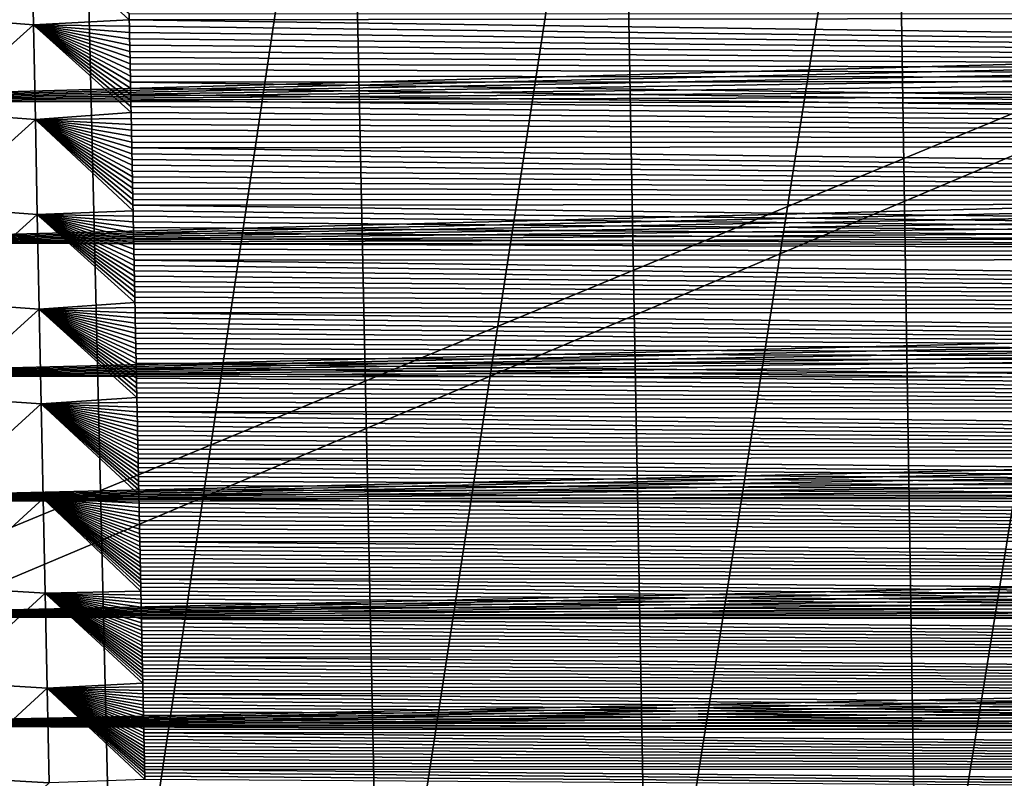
# Model space of a CAD drawing. Header units: metres. Extents: x -26 to 26, y -167 to 32.
# Tile 38 of 237: x -12.29 to -6.95, y -104.68 to -100.56. Entities that reach past the tile are written whole.
import ezdxf

# ---------------------------------------------------------------- set-up
doc = ezdxf.new("R2010")
doc.units = ezdxf.units.M
doc.layers.add('solid_12_411_043_XXX', color=7, linetype='CONTINUOUS')

msp = doc.modelspace()

# ---------------------------------------------------------------- linework, layer by layer
at = {"layer": 'solid_12_411_043_XXX'}
for points in [[(-19.282173, -90.244827, 137.548279), (-18.85165, -106.007713, 137.548279), (19.282028, -90.24482, 137.548279)], [(-18.85165, -106.007713, 137.548279), (-18.842392, -106.336342, 137.548279), (19.282028, -90.24482, 137.548279)], [(-18.842392, -106.336342, 137.548279), (18.842426, -106.339973, 137.548279), (19.282028, -90.24482, 137.548279)], [(-13.431626, -97.899902, 118.913765), (-11.97872, -97.901871, 118.480949), (-13.204486, -106.365982, 119.080872)], [(-11.97872, -97.901871, 118.480949), (-11.775687, -106.368629, 118.662666), (-13.204486, -106.365982, 119.080872)], [(-11.97872, -97.901871, 118.480949), (-10.513447, -97.903572, 118.093018), (-11.775687, -106.368629, 118.662666)], [(-10.513447, -97.903572, 118.093018), (-10.333508, -106.370903, 118.29438), (-11.775687, -106.368629, 118.662666)], [(-10.513447, -97.903572, 118.093018), (-9.034357, -97.905075, 117.755928), (-10.333508, -106.370903, 118.29438)], [(-9.034357, -97.905075, 117.755928), (-8.877608, -106.372925, 117.976463), (-10.333508, -106.370903, 118.29438)], [(-9.034357, -97.905075, 117.755928), (-7.545394, -97.906395, 117.468033), (-8.877608, -106.372925, 117.976463)], [(-7.545394, -97.906395, 117.468033), (-7.413215, -106.374695, 117.704437), (-8.877608, -106.372925, 117.976463)], [(-7.545394, -97.906395, 117.468033), (-6.047348, -97.907494, 117.229652), (-7.413215, -106.374695, 117.704437)], [(-6.047348, -97.907494, 117.229652), (-5.940576, -106.376175, 117.478798), (-7.413215, -106.374695, 117.704437)], [(-12.75527, -100.547104, 171.897003), (-12.227161, -100.074074, 171.757736), (-12.216959, -100.588348, 171.762375)], [(-12.227161, -100.074074, 171.757736), (-11.697713, -100.526451, 171.719589), (-11.697036, -100.561066, 171.719894)], [(-12.216959, -100.588348, 171.762375), (-12.227161, -100.074074, 171.757736), (-11.697036, -100.561066, 171.719894)], [(14.238306, -100.22229, 177.861969), (-14.239223, -100.17791, 177.861969), (-14.221612, -101.001869, 177.86203)], [(14.238306, -100.22229, 177.861969), (-14.221612, -101.001869, 177.86203), (14.235759, -100.341682, 177.861984)], [(14.235759, -100.341682, 177.861984), (-14.221612, -101.001869, 177.86203), (14.233234, -100.459946, 177.861984)], [(14.233234, -100.459946, 177.861984), (-14.221612, -101.001869, 177.86203), (14.230731, -100.57711, 177.862)], [(-12.74477, -101.062805, 171.901596), (-12.75527, -100.547104, 171.897003), (-12.216959, -100.588348, 171.762375)], [(11.697701, -100.528488, 171.719604), (-11.697036, -100.561066, 171.719894), (-11.697713, -100.526451, 171.719589)], [(11.697701, -100.528488, 171.719604), (11.690683, -100.885864, 171.722839), (-11.697036, -100.561066, 171.719894)], [(14.230731, -100.57711, 177.862), (-14.221612, -101.001869, 177.86203), (14.228249, -100.693207, 177.862015)], [(-12.74477, -101.062805, 171.901596), (-12.216959, -100.588348, 171.762375), (-12.206659, -101.102646, 171.766998)], [(-12.216959, -100.588348, 171.762375), (-11.697036, -100.561066, 171.719894), (-11.696361, -100.595528, 171.720215)], [(-12.216959, -100.588348, 171.762375), (-11.696361, -100.595528, 171.720215), (-11.695688, -100.629852, 171.72052)], [(-12.216959, -100.588348, 171.762375), (-11.695688, -100.629852, 171.72052), (-11.695018, -100.664024, 171.720825)], [(-12.216959, -100.588348, 171.762375), (-11.695018, -100.664024, 171.720825), (-11.69435, -100.698059, 171.721146)], [(-12.216959, -100.588348, 171.762375), (-11.69435, -100.698059, 171.721146), (-11.693684, -100.731949, 171.721451)], [(-12.216959, -100.588348, 171.762375), (-11.693684, -100.731949, 171.721451), (-11.693021, -100.765701, 171.721756)], [(-12.216959, -100.588348, 171.762375), (-11.693021, -100.765701, 171.721756), (-11.692359, -100.799324, 171.722061)], [(-12.216959, -100.588348, 171.762375), (-11.692359, -100.799324, 171.722061), (-11.6917, -100.832802, 171.722351)], [(-12.216959, -100.588348, 171.762375), (-11.6917, -100.832802, 171.722351), (-11.691043, -100.86615, 171.722656)], [(-12.216959, -100.588348, 171.762375), (-11.691043, -100.86615, 171.722656), (-11.690388, -100.899368, 171.722961)], [(-12.216959, -100.588348, 171.762375), (-11.690388, -100.899368, 171.722961), (-11.689735, -100.932457, 171.723251)], [(-12.216959, -100.588348, 171.762375), (-11.689735, -100.932457, 171.723251), (-11.689085, -100.965408, 171.723557)], [(-12.216959, -100.588348, 171.762375), (-11.689085, -100.965408, 171.723557), (-11.688437, -100.998238, 171.723846)], [(-12.216959, -100.588348, 171.762375), (-11.688437, -100.998238, 171.723846), (-11.68779, -101.030945, 171.724152)], [(-12.216959, -100.588348, 171.762375), (-11.68779, -101.030945, 171.724152), (-11.687146, -101.063522, 171.724442)], [(-12.206659, -101.102646, 171.766998), (-12.216959, -100.588348, 171.762375), (-11.687146, -101.063522, 171.724442)], [(11.690683, -100.885864, 171.722839), (-11.696361, -100.595528, 171.720215), (-11.697036, -100.561066, 171.719894)], [(11.690683, -100.885864, 171.722839), (-11.695688, -100.629852, 171.72052), (-11.696361, -100.595528, 171.720215)], [(11.690683, -100.885864, 171.722839), (-11.695018, -100.664024, 171.720825), (-11.695688, -100.629852, 171.72052)], [(14.228249, -100.693207, 177.862015), (-14.221612, -101.001869, 177.86203), (14.225787, -100.808266, 177.862015)], [(11.690683, -100.885864, 171.722839), (-11.69435, -100.698059, 171.721146), (-11.695018, -100.664024, 171.720825)], [(11.690683, -100.885864, 171.722839), (-11.693684, -100.731949, 171.721451), (-11.69435, -100.698059, 171.721146)], [(11.690683, -100.885864, 171.722839), (-11.693021, -100.765701, 171.721756), (-11.693684, -100.731949, 171.721451)], [(14.225787, -100.808266, 177.862015), (-14.221612, -101.001869, 177.86203), (14.223346, -100.922318, 177.86203)], [(11.690683, -100.885864, 171.722839), (-11.692359, -100.799324, 171.722061), (-11.693021, -100.765701, 171.721756)], [(11.690683, -100.885864, 171.722839), (-11.6917, -100.832802, 171.722351), (-11.692359, -100.799324, 171.722061)], [(11.690683, -100.885864, 171.722839), (-11.691043, -100.86615, 171.722656), (-11.6917, -100.832802, 171.722351)], [(11.690683, -100.885864, 171.722839), (-11.690388, -100.899368, 171.722961), (-11.691043, -100.86615, 171.722656)], [(14.223346, -100.922318, 177.86203), (-14.221612, -101.001869, 177.86203), (14.220923, -101.035355, 177.86203)], [(11.690683, -100.885864, 171.722839), (11.683953, -101.226021, 171.725906), (-11.690388, -100.899368, 171.722961)], [(11.683953, -101.226021, 171.725906), (-11.689735, -100.932457, 171.723251), (-11.690388, -100.899368, 171.722961)], [(11.683953, -101.226021, 171.725906), (-11.689085, -100.965408, 171.723557), (-11.689735, -100.932457, 171.723251)], [(11.683953, -101.226021, 171.725906), (-11.688437, -100.998238, 171.723846), (-11.689085, -100.965408, 171.723557)], [(14.220923, -101.035355, 177.86203), (-14.221612, -101.001869, 177.86203), (-14.205042, -101.773148, 177.862106)], [(11.683953, -101.226021, 171.725906), (-11.68779, -101.030945, 171.724152), (-11.688437, -100.998238, 171.723846)], [(14.220923, -101.035355, 177.86203), (-14.205042, -101.773148, 177.862106), (14.218524, -101.147293, 177.862045)], [(-12.734188, -101.578545, 171.906189), (-12.74477, -101.062805, 171.901596), (-12.206659, -101.102646, 171.766998)], [(-12.206659, -101.102646, 171.766998), (-11.687146, -101.063522, 171.724442), (-11.686503, -101.09597, 171.724731)], [(11.683953, -101.226021, 171.725906), (-11.687146, -101.063522, 171.724442), (-11.68779, -101.030945, 171.724152)], [(11.683953, -101.226021, 171.725906), (-11.686503, -101.09597, 171.724731), (-11.687146, -101.063522, 171.724442)], [(-12.734188, -101.578545, 171.906189), (-12.206659, -101.102646, 171.766998), (-12.19626, -101.616959, 171.771637)], [(-12.206659, -101.102646, 171.766998), (-11.686503, -101.09597, 171.724731), (-11.685863, -101.128281, 171.725021)], [(-12.206659, -101.102646, 171.766998), (-11.685863, -101.128281, 171.725021), (-11.685226, -101.160446, 171.725311)], [(-12.206659, -101.102646, 171.766998), (-11.685226, -101.160446, 171.725311), (-11.68459, -101.192474, 171.725601)], [(-12.206659, -101.102646, 171.766998), (-11.68459, -101.192474, 171.725601), (-11.683957, -101.224365, 171.725891)], [(-12.206659, -101.102646, 171.766998), (-11.683957, -101.224365, 171.725891), (-11.683327, -101.256126, 171.726181)], [(-12.206659, -101.102646, 171.766998), (-11.683327, -101.256126, 171.726181), (-11.682697, -101.28775, 171.726471)], [(-12.206659, -101.102646, 171.766998), (-11.682697, -101.28775, 171.726471), (-11.682071, -101.319244, 171.726746)], [(-12.206659, -101.102646, 171.766998), (-11.682071, -101.319244, 171.726746), (-11.681446, -101.350609, 171.727036)], [(-12.206659, -101.102646, 171.766998), (-11.681446, -101.350609, 171.727036), (-11.680824, -101.381844, 171.72731)], [(-12.206659, -101.102646, 171.766998), (-11.680824, -101.381844, 171.72731), (-11.680203, -101.412949, 171.7276)], [(-12.206659, -101.102646, 171.766998), (-11.680203, -101.412949, 171.7276), (-11.679585, -101.443932, 171.727875)], [(-12.206659, -101.102646, 171.766998), (-11.679585, -101.443932, 171.727875), (-11.678969, -101.474792, 171.728149)], [(-12.206659, -101.102646, 171.766998), (-11.678969, -101.474792, 171.728149), (-11.678355, -101.505524, 171.728439)], [(-12.206659, -101.102646, 171.766998), (-11.678355, -101.505524, 171.728439), (-11.677743, -101.53614, 171.728714)], [(-12.206659, -101.102646, 171.766998), (-11.677743, -101.53614, 171.728714), (-11.677133, -101.566635, 171.728989)], [(-12.206659, -101.102646, 171.766998), (-11.677133, -101.566635, 171.728989), (-11.676525, -101.597008, 171.729263)], [(-12.19626, -101.616959, 171.771637), (-12.206659, -101.102646, 171.766998), (-11.676525, -101.597008, 171.729263)], [(11.683953, -101.226021, 171.725906), (-11.685863, -101.128281, 171.725021), (-11.686503, -101.09597, 171.724731)], [(11.683953, -101.226021, 171.725906), (-11.685226, -101.160446, 171.725311), (-11.685863, -101.128281, 171.725021)], [(14.218524, -101.147293, 177.862045), (-14.205042, -101.773148, 177.862106), (14.216146, -101.258141, 177.862061)], [(11.683953, -101.226021, 171.725906), (-11.68459, -101.192474, 171.725601), (-11.685226, -101.160446, 171.725311)], [(11.683953, -101.226021, 171.725906), (-11.683957, -101.224365, 171.725891), (-11.68459, -101.192474, 171.725601)], [(11.683953, -101.226021, 171.725906), (-11.683327, -101.256126, 171.726181), (-11.683957, -101.224365, 171.725891)], [(11.683953, -101.226021, 171.725906), (11.677505, -101.549561, 171.728836), (-11.683327, -101.256126, 171.726181)], [(14.216146, -101.258141, 177.862061), (-14.205042, -101.773148, 177.862106), (14.213787, -101.367928, 177.862061)], [(11.677505, -101.549561, 171.728836), (-11.682697, -101.28775, 171.726471), (-11.683327, -101.256126, 171.726181)], [(11.677505, -101.549561, 171.728836), (-11.682071, -101.319244, 171.726746), (-11.682697, -101.28775, 171.726471)], [(11.677505, -101.549561, 171.728836), (-11.681446, -101.350609, 171.727036), (-11.682071, -101.319244, 171.726746)], [(14.213787, -101.367928, 177.862061), (-14.205042, -101.773148, 177.862106), (14.21145, -101.476692, 177.862076)], [(11.677505, -101.549561, 171.728836), (-11.680824, -101.381844, 171.72731), (-11.681446, -101.350609, 171.727036)], [(11.677505, -101.549561, 171.728836), (-11.680203, -101.412949, 171.7276), (-11.680824, -101.381844, 171.72731)], [(11.677505, -101.549561, 171.728836), (-11.679585, -101.443932, 171.727875), (-11.680203, -101.412949, 171.7276)], [(11.677505, -101.549561, 171.728836), (-11.678969, -101.474792, 171.728149), (-11.679585, -101.443932, 171.727875)], [(14.21145, -101.476692, 177.862076), (-14.205042, -101.773148, 177.862106), (14.209132, -101.58445, 177.862076)], [(11.677505, -101.549561, 171.728836), (-11.678355, -101.505524, 171.728439), (-11.678969, -101.474792, 171.728149)], [(11.677505, -101.549561, 171.728836), (-11.677743, -101.53614, 171.728714), (-11.678355, -101.505524, 171.728439)], [(11.677505, -101.549561, 171.728836), (-11.677133, -101.566635, 171.728989), (-11.677743, -101.53614, 171.728714)], [(11.677505, -101.549561, 171.728836), (11.671326, -101.85733, 171.731613), (-11.677133, -101.566635, 171.728989)], [(14.209132, -101.58445, 177.862076), (-14.205042, -101.773148, 177.862106), (14.206834, -101.691238, 177.862091)], [(-12.723522, -102.094315, 171.910797), (-12.734188, -101.578545, 171.906189), (-12.19626, -101.616959, 171.771637)], [(-12.723522, -102.094315, 171.910797), (-12.19626, -101.616959, 171.771637), (-12.185761, -102.131279, 171.776276)], [(-12.19626, -101.616959, 171.771637), (-11.676525, -101.597008, 171.729263), (-11.675919, -101.627274, 171.729538)], [(-12.19626, -101.616959, 171.771637), (-11.675919, -101.627274, 171.729538), (-11.675315, -101.657417, 171.729813)], [(-12.19626, -101.616959, 171.771637), (-11.675315, -101.657417, 171.729813), (-11.674713, -101.687439, 171.730072)], [(-12.19626, -101.616959, 171.771637), (-11.674713, -101.687439, 171.730072), (-11.674113, -101.717331, 171.730347)], [(-12.19626, -101.616959, 171.771637), (-11.674113, -101.717331, 171.730347), (-11.673515, -101.747093, 171.730621)], [(-12.19626, -101.616959, 171.771637), (-11.673515, -101.747093, 171.730621), (-11.67292, -101.776726, 171.730881)], [(-12.19626, -101.616959, 171.771637), (-11.67292, -101.776726, 171.730881), (-11.672326, -101.806236, 171.731155)], [(-12.19626, -101.616959, 171.771637), (-11.672326, -101.806236, 171.731155), (-11.671735, -101.835617, 171.731415)], [(-12.19626, -101.616959, 171.771637), (-11.671735, -101.835617, 171.731415), (-11.671145, -101.864883, 171.731674)], [(-12.19626, -101.616959, 171.771637), (-11.671145, -101.864883, 171.731674), (-11.670558, -101.89402, 171.731949)], [(-12.19626, -101.616959, 171.771637), (-11.670558, -101.89402, 171.731949), (-11.669973, -101.923035, 171.732208)], [(-12.19626, -101.616959, 171.771637), (-11.669973, -101.923035, 171.732208), (-11.66939, -101.951935, 171.732468)], [(-12.19626, -101.616959, 171.771637), (-11.66939, -101.951935, 171.732468), (-11.668809, -101.980713, 171.732727)], [(-12.19626, -101.616959, 171.771637), (-11.668809, -101.980713, 171.732727), (-11.668229, -102.009377, 171.732986)], [(-12.19626, -101.616959, 171.771637), (-11.668229, -102.009377, 171.732986), (-11.667652, -102.037918, 171.733246)], [(-12.19626, -101.616959, 171.771637), (-11.667652, -102.037918, 171.733246), (-11.667077, -102.066353, 171.733505)], [(-12.19626, -101.616959, 171.771637), (-11.667077, -102.066353, 171.733505), (-11.666504, -102.094673, 171.733765)], [(-12.185761, -102.131279, 171.776276), (-12.19626, -101.616959, 171.771637), (-11.666504, -102.094673, 171.733765)], [(11.671326, -101.85733, 171.731613), (-11.676525, -101.597008, 171.729263), (-11.677133, -101.566635, 171.728989)], [(11.671326, -101.85733, 171.731613), (-11.675919, -101.627274, 171.729538), (-11.676525, -101.597008, 171.729263)], [(11.671326, -101.85733, 171.731613), (-11.675315, -101.657417, 171.729813), (-11.675919, -101.627274, 171.729538)], [(11.671326, -101.85733, 171.731613), (-11.674713, -101.687439, 171.730072), (-11.675315, -101.657417, 171.729813)], [(14.206834, -101.691238, 177.862091), (-14.205042, -101.773148, 177.862106), (14.204555, -101.797081, 177.862106)], [(11.671326, -101.85733, 171.731613), (-11.674113, -101.717331, 171.730347), (-11.674713, -101.687439, 171.730072)], [(11.671326, -101.85733, 171.731613), (-11.673515, -101.747093, 171.730621), (-11.674113, -101.717331, 171.730347)], [(14.204555, -101.797081, 177.862106), (-14.205042, -101.773148, 177.862106), (-14.189452, -102.495209, 177.862167)], [(11.671326, -101.85733, 171.731613), (-11.67292, -101.776726, 171.730881), (-11.673515, -101.747093, 171.730621)], [(11.671326, -101.85733, 171.731613), (-11.672326, -101.806236, 171.731155), (-11.67292, -101.776726, 171.730881)], [(14.204555, -101.797081, 177.862106), (-14.189452, -102.495209, 177.862167), (14.202294, -101.902008, 177.862106)], [(11.671326, -101.85733, 171.731613), (-11.671735, -101.835617, 171.731415), (-11.672326, -101.806236, 171.731155)], [(11.671326, -101.85733, 171.731613), (-11.671145, -101.864883, 171.731674), (-11.671735, -101.835617, 171.731415)], [(11.671326, -101.85733, 171.731613), (11.66543, -102.149147, 171.734253), (-11.671145, -101.864883, 171.731674)], [(11.66543, -102.149147, 171.734253), (-11.670558, -101.89402, 171.731949), (-11.671145, -101.864883, 171.731674)], [(14.202294, -101.902008, 177.862106), (-14.189452, -102.495209, 177.862167), (14.200053, -102.005951, 177.862122)], [(11.66543, -102.149147, 171.734253), (-11.669973, -101.923035, 171.732208), (-11.670558, -101.89402, 171.731949)], [(11.66543, -102.149147, 171.734253), (-11.66939, -101.951935, 171.732468), (-11.669973, -101.923035, 171.732208)], [(11.66543, -102.149147, 171.734253), (-11.668809, -101.980713, 171.732727), (-11.66939, -101.951935, 171.732468)], [(11.66543, -102.149147, 171.734253), (-11.668229, -102.009377, 171.732986), (-11.668809, -101.980713, 171.732727)], [(14.200053, -102.005951, 177.862122), (-14.189452, -102.495209, 177.862167), (14.197832, -102.108871, 177.862122)], [(11.66543, -102.149147, 171.734253), (-11.667652, -102.037918, 171.733246), (-11.668229, -102.009377, 171.732986)], [(11.66543, -102.149147, 171.734253), (-11.667077, -102.066353, 171.733505), (-11.667652, -102.037918, 171.733246)], [(-12.71277, -102.610085, 171.915421), (-12.723522, -102.094315, 171.910797), (-12.185761, -102.131279, 171.776276)], [(-12.185761, -102.131279, 171.776276), (-11.666504, -102.094673, 171.733765), (-11.665933, -102.122879, 171.734009)], [(11.66543, -102.149147, 171.734253), (-11.666504, -102.094673, 171.733765), (-11.667077, -102.066353, 171.733505)], [(11.66543, -102.149147, 171.734253), (-11.665933, -102.122879, 171.734009), (-11.666504, -102.094673, 171.733765)], [(14.197832, -102.108871, 177.862122), (-14.189452, -102.495209, 177.862167), (14.19563, -102.210808, 177.862137)], [(-12.71277, -102.610085, 171.915421), (-12.185761, -102.131279, 171.776276), (-12.175159, -102.645599, 171.780899)], [(-12.185761, -102.131279, 171.776276), (-11.665933, -102.122879, 171.734009), (-11.665363, -102.150978, 171.734268)], [(-12.185761, -102.131279, 171.776276), (-11.665363, -102.150978, 171.734268), (-11.664796, -102.17897, 171.734512)], [(-12.185761, -102.131279, 171.776276), (-11.664796, -102.17897, 171.734512), (-11.66423, -102.206848, 171.734772)], [(-12.185761, -102.131279, 171.776276), (-11.66423, -102.206848, 171.734772), (-11.663667, -102.234619, 171.735016)], [(-12.185761, -102.131279, 171.776276), (-11.663667, -102.234619, 171.735016), (-11.663105, -102.262268, 171.735275)], [(-12.185761, -102.131279, 171.776276), (-11.663105, -102.262268, 171.735275), (-11.662545, -102.289795, 171.735519)], [(-12.185761, -102.131279, 171.776276), (-11.662545, -102.289795, 171.735519), (-11.661988, -102.3172, 171.735764)], [(-12.185761, -102.131279, 171.776276), (-11.661988, -102.3172, 171.735764), (-11.661432, -102.34449, 171.736008)], [(-12.185761, -102.131279, 171.776276), (-11.661432, -102.34449, 171.736008), (-11.660879, -102.371666, 171.736267)], [(-12.185761, -102.131279, 171.776276), (-11.660879, -102.371666, 171.736267), (-11.660328, -102.39872, 171.736511)], [(-12.185761, -102.131279, 171.776276), (-11.660328, -102.39872, 171.736511), (-11.659778, -102.425667, 171.73674)], [(-12.185761, -102.131279, 171.776276), (-11.659778, -102.425667, 171.73674), (-11.65923, -102.452499, 171.736984)], [(-12.185761, -102.131279, 171.776276), (-11.65923, -102.452499, 171.736984), (-11.658685, -102.479218, 171.737228)], [(-12.185761, -102.131279, 171.776276), (-11.658685, -102.479218, 171.737228), (-11.658141, -102.505829, 171.737473)], [(-12.185761, -102.131279, 171.776276), (-11.658141, -102.505829, 171.737473), (-11.657599, -102.532326, 171.737717)], [(-12.185761, -102.131279, 171.776276), (-11.657599, -102.532326, 171.737717), (-11.65706, -102.558723, 171.737946)], [(-12.185761, -102.131279, 171.776276), (-11.65706, -102.558723, 171.737946), (-11.656522, -102.585014, 171.73819)], [(-12.185761, -102.131279, 171.776276), (-11.656522, -102.585014, 171.73819), (-11.655985, -102.611198, 171.738419)], [(-12.175159, -102.645599, 171.780899), (-12.185761, -102.131279, 171.776276), (-11.655985, -102.611198, 171.738419)], [(11.66543, -102.149147, 171.734253), (-11.665363, -102.150978, 171.734268), (-11.665933, -102.122879, 171.734009)], [(11.66543, -102.149147, 171.734253), (11.659822, -102.424965, 171.73674), (-11.665363, -102.150978, 171.734268)], [(11.659822, -102.424965, 171.73674), (-11.664796, -102.17897, 171.734512), (-11.665363, -102.150978, 171.734268)], [(11.659822, -102.424965, 171.73674), (-11.66423, -102.206848, 171.734772), (-11.664796, -102.17897, 171.734512)], [(14.19563, -102.210808, 177.862137), (-14.189452, -102.495209, 177.862167), (14.193448, -102.311783, 177.862152)], [(11.659822, -102.424965, 171.73674), (-11.663667, -102.234619, 171.735016), (-11.66423, -102.206848, 171.734772)], [(11.659822, -102.424965, 171.73674), (-11.663105, -102.262268, 171.735275), (-11.663667, -102.234619, 171.735016)], [(14.193448, -102.311783, 177.862152), (-14.189452, -102.495209, 177.862167), (14.191285, -102.411812, 177.862152)], [(11.659822, -102.424965, 171.73674), (-11.662545, -102.289795, 171.735519), (-11.663105, -102.262268, 171.735275)], [(11.659822, -102.424965, 171.73674), (-11.661988, -102.3172, 171.735764), (-11.662545, -102.289795, 171.735519)], [(11.659822, -102.424965, 171.73674), (-11.661432, -102.34449, 171.736008), (-11.661988, -102.3172, 171.735764)], [(11.659822, -102.424965, 171.73674), (-11.660879, -102.371666, 171.736267), (-11.661432, -102.34449, 171.736008)], [(14.191285, -102.411812, 177.862152), (-14.189452, -102.495209, 177.862167), (14.18914, -102.510933, 177.862167)], [(11.659822, -102.424965, 171.73674), (-11.660328, -102.39872, 171.736511), (-11.660879, -102.371666, 171.736267)], [(11.659822, -102.424965, 171.73674), (-11.659778, -102.425667, 171.73674), (-11.660328, -102.39872, 171.736511)], [(11.659822, -102.424965, 171.73674), (11.654511, -102.684525, 171.73909), (-11.659778, -102.425667, 171.73674)], [(11.654511, -102.684525, 171.73909), (-11.65923, -102.452499, 171.736984), (-11.659778, -102.425667, 171.73674)], [(11.654511, -102.684525, 171.73909), (-11.658685, -102.479218, 171.737228), (-11.65923, -102.452499, 171.736984)], [(14.18914, -102.510933, 177.862167), (-14.189452, -102.495209, 177.862167), (-14.174783, -103.171364, 177.862213)], [(14.18914, -102.510933, 177.862167), (-14.174783, -103.171364, 177.862213), (14.187013, -102.609169, 177.862167)], [(11.654511, -102.684525, 171.73909), (-11.658141, -102.505829, 171.737473), (-11.658685, -102.479218, 171.737228)], [(11.654511, -102.684525, 171.73909), (-11.657599, -102.532326, 171.737717), (-11.658141, -102.505829, 171.737473)], [(11.654511, -102.684525, 171.73909), (-11.65706, -102.558723, 171.737946), (-11.657599, -102.532326, 171.737717)], [(11.654511, -102.684525, 171.73909), (-11.656522, -102.585014, 171.73819), (-11.65706, -102.558723, 171.737946)], [(14.187013, -102.609169, 177.862167), (-14.174783, -103.171364, 177.862213), (14.184903, -102.706535, 177.862183)], [(-12.701933, -103.125832, 171.920029), (-12.71277, -102.610085, 171.915421), (-12.175159, -102.645599, 171.780899)], [(-12.175159, -102.645599, 171.780899), (-11.655985, -102.611198, 171.738419), (-11.655451, -102.637276, 171.738663)], [(11.654511, -102.684525, 171.73909), (-11.655985, -102.611198, 171.738419), (-11.656522, -102.585014, 171.73819)], [(11.654511, -102.684525, 171.73909), (-11.655451, -102.637276, 171.738663), (-11.655985, -102.611198, 171.738419)], [(-12.701933, -103.125832, 171.920029), (-12.175159, -102.645599, 171.780899), (-12.164454, -103.159904, 171.785538)], [(-12.175159, -102.645599, 171.780899), (-11.655451, -102.637276, 171.738663), (-11.654919, -102.663254, 171.738892)], [(-12.175159, -102.645599, 171.780899), (-11.654919, -102.663254, 171.738892), (-11.654387, -102.689133, 171.73912)], [(-12.175159, -102.645599, 171.780899), (-11.654387, -102.689133, 171.73912), (-11.653859, -102.71492, 171.739365)], [(-12.175159, -102.645599, 171.780899), (-11.653859, -102.71492, 171.739365), (-11.653332, -102.740593, 171.739594)], [(-12.175159, -102.645599, 171.780899), (-11.653332, -102.740593, 171.739594), (-11.652806, -102.766159, 171.739822)], [(-12.175159, -102.645599, 171.780899), (-11.652806, -102.766159, 171.739822), (-11.652284, -102.791603, 171.740051)], [(-12.175159, -102.645599, 171.780899), (-11.652284, -102.791603, 171.740051), (-11.651762, -102.816948, 171.74028)], [(-12.175159, -102.645599, 171.780899), (-11.651762, -102.816948, 171.74028), (-11.651243, -102.842178, 171.740509)], [(-12.175159, -102.645599, 171.780899), (-11.651243, -102.842178, 171.740509), (-11.650725, -102.867302, 171.740738)], [(-12.175159, -102.645599, 171.780899), (-11.650725, -102.867302, 171.740738), (-11.650209, -102.892319, 171.740967)], [(-12.175159, -102.645599, 171.780899), (-11.650209, -102.892319, 171.740967), (-11.649696, -102.917229, 171.741196)], [(-12.175159, -102.645599, 171.780899), (-11.649696, -102.917229, 171.741196), (-11.649184, -102.942032, 171.741409)], [(-12.175159, -102.645599, 171.780899), (-11.649184, -102.942032, 171.741409), (-11.648674, -102.966736, 171.741638)], [(-12.175159, -102.645599, 171.780899), (-11.648674, -102.966736, 171.741638), (-11.648167, -102.991341, 171.741852)], [(-12.175159, -102.645599, 171.780899), (-11.648167, -102.991341, 171.741852), (-11.64766, -103.015846, 171.742081)], [(-12.175159, -102.645599, 171.780899), (-11.64766, -103.015846, 171.742081), (-11.647156, -103.040245, 171.742294)], [(-12.175159, -102.645599, 171.780899), (-11.647156, -103.040245, 171.742294), (-11.646652, -103.064552, 171.742523)], [(-12.175159, -102.645599, 171.780899), (-11.646652, -103.064552, 171.742523), (-11.646152, -103.08876, 171.742737)], [(-12.175159, -102.645599, 171.780899), (-11.646152, -103.08876, 171.742737), (-11.645652, -103.112877, 171.74295)], [(-12.175159, -102.645599, 171.780899), (-11.645652, -103.112877, 171.74295), (-11.645155, -103.136894, 171.743179)], [(-12.164454, -103.159904, 171.785538), (-12.175159, -102.645599, 171.780899), (-11.645155, -103.136894, 171.743179)], [(11.654511, -102.684525, 171.73909), (-11.654919, -102.663254, 171.738892), (-11.655451, -102.637276, 171.738663)], [(11.654511, -102.684525, 171.73909), (-11.654387, -102.689133, 171.73912), (-11.654919, -102.663254, 171.738892)], [(11.654511, -102.684525, 171.73909), (11.649488, -102.928734, 171.741287), (-11.654387, -102.689133, 171.73912)], [(14.184903, -102.706535, 177.862183), (-14.174783, -103.171364, 177.862213), (14.182811, -102.803055, 177.862183)], [(11.649488, -102.928734, 171.741287), (-11.653859, -102.71492, 171.739365), (-11.654387, -102.689133, 171.73912)], [(11.649488, -102.928734, 171.741287), (-11.653332, -102.740593, 171.739594), (-11.653859, -102.71492, 171.739365)], [(11.649488, -102.928734, 171.741287), (-11.652806, -102.766159, 171.739822), (-11.653332, -102.740593, 171.739594)], [(11.649488, -102.928734, 171.741287), (-11.652284, -102.791603, 171.740051), (-11.652806, -102.766159, 171.739822)], [(11.649488, -102.928734, 171.741287), (-11.651762, -102.816948, 171.74028), (-11.652284, -102.791603, 171.740051)], [(14.182811, -102.803055, 177.862183), (-14.174783, -103.171364, 177.862213), (14.180737, -102.898651, 177.862198)], [(11.649488, -102.928734, 171.741287), (-11.651243, -102.842178, 171.740509), (-11.651762, -102.816948, 171.74028)], [(11.649488, -102.928734, 171.741287), (-11.650725, -102.867302, 171.740738), (-11.651243, -102.842178, 171.740509)], [(14.180737, -102.898651, 177.862198), (-14.174783, -103.171364, 177.862213), (14.17868, -102.993332, 177.862198)], [(11.649488, -102.928734, 171.741287), (-11.650209, -102.892319, 171.740967), (-11.650725, -102.867302, 171.740738)], [(11.649488, -102.928734, 171.741287), (-11.649696, -102.917229, 171.741196), (-11.650209, -102.892319, 171.740967)], [(11.649488, -102.928734, 171.741287), (-11.649184, -102.942032, 171.741409), (-11.649696, -102.917229, 171.741196)], [(11.649488, -102.928734, 171.741287), (11.644721, -103.159225, 171.743378), (-11.649184, -102.942032, 171.741409)], [(11.644721, -103.159225, 171.743378), (-11.648674, -102.966736, 171.741638), (-11.649184, -102.942032, 171.741409)], [(14.17868, -102.993332, 177.862198), (-14.174783, -103.171364, 177.862213), (14.176643, -103.08712, 177.862213)], [(11.644721, -103.159225, 171.743378), (-11.648167, -102.991341, 171.741852), (-11.648674, -102.966736, 171.741638)], [(11.644721, -103.159225, 171.743378), (-11.64766, -103.015846, 171.742081), (-11.648167, -102.991341, 171.741852)], [(11.644721, -103.159225, 171.743378), (-11.647156, -103.040245, 171.742294), (-11.64766, -103.015846, 171.742081)], [(11.644721, -103.159225, 171.743378), (-11.646652, -103.064552, 171.742523), (-11.647156, -103.040245, 171.742294)], [(14.176643, -103.08712, 177.862213), (-14.174783, -103.171364, 177.862213), (14.174623, -103.180008, 177.862213)], [(11.644721, -103.159225, 171.743378), (-11.646152, -103.08876, 171.742737), (-11.646652, -103.064552, 171.742523)], [(11.644721, -103.159225, 171.743378), (-11.645652, -103.112877, 171.74295), (-11.646152, -103.08876, 171.742737)], [(11.644721, -103.159225, 171.743378), (-11.645155, -103.136894, 171.743179), (-11.645652, -103.112877, 171.74295)], [(-12.69101, -103.641518, 171.924667), (-12.701933, -103.125832, 171.920029), (-12.164454, -103.159904, 171.785538)], [(-12.69101, -103.641518, 171.924667), (-12.164454, -103.159904, 171.785538), (-12.153645, -103.674171, 171.790176)], [(-12.164454, -103.159904, 171.785538), (-11.645155, -103.136894, 171.743179), (-11.644659, -103.160828, 171.743393)], [(-12.164454, -103.159904, 171.785538), (-11.644659, -103.160828, 171.743393), (-11.644164, -103.184662, 171.743607)], [(-12.164454, -103.159904, 171.785538), (-11.644164, -103.184662, 171.743607), (-11.643672, -103.208405, 171.74382)], [(-12.164454, -103.159904, 171.785538), (-11.643672, -103.208405, 171.74382), (-11.643182, -103.23204, 171.744034)], [(-12.164454, -103.159904, 171.785538), (-11.643182, -103.23204, 171.744034), (-11.642693, -103.255577, 171.744247)], [(-12.164454, -103.159904, 171.785538), (-11.642693, -103.255577, 171.744247), (-11.642205, -103.279007, 171.744461)], [(-12.164454, -103.159904, 171.785538), (-11.642205, -103.279007, 171.744461), (-11.641721, -103.302338, 171.744675)], [(-12.164454, -103.159904, 171.785538), (-11.641721, -103.302338, 171.744675), (-11.641237, -103.325569, 171.744873)], [(-12.164454, -103.159904, 171.785538), (-11.641237, -103.325569, 171.744873), (-11.640756, -103.348701, 171.745087)], [(-12.164454, -103.159904, 171.785538), (-11.640756, -103.348701, 171.745087), (-11.640276, -103.371742, 171.7453)], [(-12.164454, -103.159904, 171.785538), (-11.640276, -103.371742, 171.7453), (-11.639798, -103.394684, 171.745499)], [(-12.164454, -103.159904, 171.785538), (-11.639798, -103.394684, 171.745499), (-11.639321, -103.417526, 171.745712)], [(-12.164454, -103.159904, 171.785538), (-11.639321, -103.417526, 171.745712), (-11.638846, -103.440277, 171.745911)], [(-12.164454, -103.159904, 171.785538), (-11.638846, -103.440277, 171.745911), (-11.638373, -103.462936, 171.746124)], [(-12.164454, -103.159904, 171.785538), (-11.638373, -103.462936, 171.746124), (-11.637902, -103.485504, 171.746323)], [(-12.164454, -103.159904, 171.785538), (-11.637902, -103.485504, 171.746323), (-11.637433, -103.507988, 171.746521)], [(-12.164454, -103.159904, 171.785538), (-11.637433, -103.507988, 171.746521), (-11.636965, -103.53038, 171.746735)], [(-12.164454, -103.159904, 171.785538), (-11.636965, -103.53038, 171.746735), (-11.636498, -103.552681, 171.746933)], [(-12.164454, -103.159904, 171.785538), (-11.636498, -103.552681, 171.746933), (-11.636034, -103.574898, 171.747131)], [(-12.164454, -103.159904, 171.785538), (-11.636034, -103.574898, 171.747131), (-11.635571, -103.597038, 171.74733)], [(-12.164454, -103.159904, 171.785538), (-11.635571, -103.597038, 171.74733), (-11.635109, -103.619087, 171.747528)], [(-12.164454, -103.159904, 171.785538), (-11.635109, -103.619087, 171.747528), (-11.634649, -103.641052, 171.747726)], [(-12.164454, -103.159904, 171.785538), (-11.634649, -103.641052, 171.747726), (-11.634192, -103.662926, 171.747925)], [(-12.153645, -103.674171, 171.790176), (-12.164454, -103.159904, 171.785538), (-11.634192, -103.662926, 171.747925)], [(11.644721, -103.159225, 171.743378), (-11.644659, -103.160828, 171.743393), (-11.645155, -103.136894, 171.743179)], [(11.644721, -103.159225, 171.743378), (11.640157, -103.378838, 171.745361), (-11.644659, -103.160828, 171.743393)], [(11.640157, -103.378838, 171.745361), (-11.644164, -103.184662, 171.743607), (-11.644659, -103.160828, 171.743393)], [(14.174623, -103.180008, 177.862213), (-14.174783, -103.171364, 177.862213), (-14.160991, -103.804092, 177.862274)], [(14.174623, -103.180008, 177.862213), (-14.160991, -103.804092, 177.862274), (14.172622, -103.272026, 177.862228)], [(11.640157, -103.378838, 171.745361), (-11.643672, -103.208405, 171.74382), (-11.644164, -103.184662, 171.743607)], [(11.640157, -103.378838, 171.745361), (-11.643182, -103.23204, 171.744034), (-11.643672, -103.208405, 171.74382)], [(14.172622, -103.272026, 177.862228), (-14.160991, -103.804092, 177.862274), (14.170637, -103.363167, 177.862228)], [(11.640157, -103.378838, 171.745361), (-11.642693, -103.255577, 171.744247), (-11.643182, -103.23204, 171.744034)], [(11.640157, -103.378838, 171.745361), (-11.642205, -103.279007, 171.744461), (-11.642693, -103.255577, 171.744247)], [(11.640157, -103.378838, 171.745361), (-11.641721, -103.302338, 171.744675), (-11.642205, -103.279007, 171.744461)], [(11.640157, -103.378838, 171.745361), (-11.641237, -103.325569, 171.744873), (-11.641721, -103.302338, 171.744675)], [(11.640157, -103.378838, 171.745361), (-11.640756, -103.348701, 171.745087), (-11.641237, -103.325569, 171.744873)], [(14.170637, -103.363167, 177.862228), (-14.160991, -103.804092, 177.862274), (14.168672, -103.453453, 177.862244)], [(11.640157, -103.378838, 171.745361), (-11.640276, -103.371742, 171.7453), (-11.640756, -103.348701, 171.745087)], [(11.640157, -103.378838, 171.745361), (-11.639798, -103.394684, 171.745499), (-11.640276, -103.371742, 171.7453)], [(11.640157, -103.378838, 171.745361), (11.635723, -103.591171, 171.747284), (-11.639798, -103.394684, 171.745499)], [(11.635723, -103.591171, 171.747284), (-11.639321, -103.417526, 171.745712), (-11.639798, -103.394684, 171.745499)], [(11.635723, -103.591171, 171.747284), (-11.638846, -103.440277, 171.745911), (-11.639321, -103.417526, 171.745712)], [(14.168672, -103.453453, 177.862244), (-14.160991, -103.804092, 177.862274), (14.166722, -103.542892, 177.862244)], [(11.635723, -103.591171, 171.747284), (-11.638373, -103.462936, 171.746124), (-11.638846, -103.440277, 171.745911)], [(11.635723, -103.591171, 171.747284), (-11.637902, -103.485504, 171.746323), (-11.638373, -103.462936, 171.746124)], [(11.635723, -103.591171, 171.747284), (-11.637433, -103.507988, 171.746521), (-11.637902, -103.485504, 171.746323)], [(11.635723, -103.591171, 171.747284), (-11.636965, -103.53038, 171.746735), (-11.637433, -103.507988, 171.746521)], [(11.635723, -103.591171, 171.747284), (-11.636498, -103.552681, 171.746933), (-11.636965, -103.53038, 171.746735)], [(14.166722, -103.542892, 177.862244), (-14.160991, -103.804092, 177.862274), (14.164791, -103.63147, 177.862259)], [(11.635723, -103.591171, 171.747284), (-11.636034, -103.574898, 171.747131), (-11.636498, -103.552681, 171.746933)], [(11.635723, -103.591171, 171.747284), (-11.635571, -103.597038, 171.74733), (-11.636034, -103.574898, 171.747131)], [(11.635723, -103.591171, 171.747284), (11.631377, -103.798355, 171.749146), (-11.635571, -103.597038, 171.74733)], [(14.164791, -103.63147, 177.862259), (-14.160991, -103.804092, 177.862274), (14.162877, -103.719162, 177.862259)], [(-12.680014, -104.157005, 171.929291), (-12.69101, -103.641518, 171.924667), (-12.153645, -103.674171, 171.790176)], [(11.631377, -103.798355, 171.749146), (-11.635109, -103.619087, 171.747528), (-11.635571, -103.597038, 171.74733)], [(11.631377, -103.798355, 171.749146), (-11.634649, -103.641052, 171.747726), (-11.635109, -103.619087, 171.747528)], [(11.631377, -103.798355, 171.749146), (-11.634192, -103.662926, 171.747925), (-11.634649, -103.641052, 171.747726)], [(-12.680014, -104.157005, 171.929291), (-12.153645, -103.674171, 171.790176), (-12.142742, -104.188339, 171.794815)], [(-12.153645, -103.674171, 171.790176), (-11.634192, -103.662926, 171.747925), (-11.633735, -103.6847, 171.748123)], [(-12.153645, -103.674171, 171.790176), (-11.633735, -103.6847, 171.748123), (-11.63328, -103.70639, 171.748322)], [(-12.153645, -103.674171, 171.790176), (-11.63328, -103.70639, 171.748322), (-11.632827, -103.727982, 171.74852)], [(-12.153645, -103.674171, 171.790176), (-11.632827, -103.727982, 171.74852), (-11.632376, -103.749481, 171.748703)], [(-12.153645, -103.674171, 171.790176), (-11.632376, -103.749481, 171.748703), (-11.631926, -103.770889, 171.748901)], [(-12.153645, -103.674171, 171.790176), (-11.631926, -103.770889, 171.748901), (-11.631478, -103.792206, 171.7491)], [(-12.153645, -103.674171, 171.790176), (-11.631478, -103.792206, 171.7491), (-11.631032, -103.813438, 171.749283)], [(-12.153645, -103.674171, 171.790176), (-11.631032, -103.813438, 171.749283), (-11.630587, -103.834587, 171.749481)], [(-12.153645, -103.674171, 171.790176), (-11.630587, -103.834587, 171.749481), (-11.630143, -103.855644, 171.749664)], [(-12.153645, -103.674171, 171.790176), (-11.630143, -103.855644, 171.749664), (-11.629702, -103.876625, 171.749863)], [(-12.153645, -103.674171, 171.790176), (-11.629702, -103.876625, 171.749863), (-11.629262, -103.897514, 171.750046)], [(-12.153645, -103.674171, 171.790176), (-11.629262, -103.897514, 171.750046), (-11.628823, -103.91832, 171.750229)], [(-12.153645, -103.674171, 171.790176), (-11.628823, -103.91832, 171.750229), (-11.628386, -103.939049, 171.750427)], [(-12.153645, -103.674171, 171.790176), (-11.628386, -103.939049, 171.750427), (-11.627952, -103.959702, 171.75061)], [(-12.153645, -103.674171, 171.790176), (-11.627952, -103.959702, 171.75061), (-11.627518, -103.98027, 171.750793)], [(-12.153645, -103.674171, 171.790176), (-11.627518, -103.98027, 171.750793), (-11.627085, -104.000755, 171.750977)], [(-12.153645, -103.674171, 171.790176), (-11.627085, -104.000755, 171.750977), (-11.626655, -104.021172, 171.75116)], [(-12.153645, -103.674171, 171.790176), (-11.626655, -104.021172, 171.75116), (-11.626225, -104.041512, 171.751343)], [(-12.153645, -103.674171, 171.790176), (-11.626225, -104.041512, 171.751343), (-11.625797, -104.06176, 171.751526)], [(-12.153645, -103.674171, 171.790176), (-11.625797, -104.06176, 171.751526), (-11.625371, -104.081932, 171.751709)], [(-12.153645, -103.674171, 171.790176), (-11.625371, -104.081932, 171.751709), (-11.624947, -104.10202, 171.751892)], [(-12.153645, -103.674171, 171.790176), (-11.624947, -104.10202, 171.751892), (-11.624523, -104.122017, 171.752075)], [(-12.153645, -103.674171, 171.790176), (-11.624523, -104.122017, 171.752075), (-11.624102, -104.141937, 171.752258)], [(-12.153645, -103.674171, 171.790176), (-11.624102, -104.141937, 171.752258), (-11.623682, -104.161774, 171.752426)], [(-12.142742, -104.188339, 171.794815), (-12.153645, -103.674171, 171.790176), (-11.623682, -104.161774, 171.752426)], [(11.631377, -103.798355, 171.749146), (-11.633735, -103.6847, 171.748123), (-11.634192, -103.662926, 171.747925)], [(11.631377, -103.798355, 171.749146), (-11.63328, -103.70639, 171.748322), (-11.633735, -103.6847, 171.748123)], [(14.162877, -103.719162, 177.862259), (-14.160991, -103.804092, 177.862274), (14.160981, -103.805984, 177.862274)], [(11.631377, -103.798355, 171.749146), (-11.632827, -103.727982, 171.74852), (-11.63328, -103.70639, 171.748322)], [(11.631377, -103.798355, 171.749146), (-11.632376, -103.749481, 171.748703), (-11.632827, -103.727982, 171.74852)], [(11.631377, -103.798355, 171.749146), (-11.631926, -103.770889, 171.748901), (-11.632376, -103.749481, 171.748703)], [(14.160981, -103.805984, 177.862274), (-14.160991, -103.804092, 177.862274), (-14.148114, -104.39402, 177.86232)], [(14.160981, -103.805984, 177.862274), (-14.148114, -104.39402, 177.86232), (14.159102, -103.891945, 177.862274)], [(11.631377, -103.798355, 171.749146), (-11.631478, -103.792206, 171.7491), (-11.631926, -103.770889, 171.748901)], [(11.631377, -103.798355, 171.749146), (-11.631032, -103.813438, 171.749283), (-11.631478, -103.792206, 171.7491)], [(11.631377, -103.798355, 171.749146), (11.627052, -104.0037, 171.751007), (-11.631032, -103.813438, 171.749283)], [(11.627052, -104.0037, 171.751007), (-11.630587, -103.834587, 171.749481), (-11.631032, -103.813438, 171.749283)], [(11.627052, -104.0037, 171.751007), (-11.630143, -103.855644, 171.749664), (-11.630587, -103.834587, 171.749481)], [(11.627052, -104.0037, 171.751007), (-11.629702, -103.876625, 171.749863), (-11.630143, -103.855644, 171.749664)], [(14.159102, -103.891945, 177.862274), (-14.148114, -104.39402, 177.86232), (14.157243, -103.977043, 177.862289)], [(11.627052, -104.0037, 171.751007), (-11.629262, -103.897514, 171.750046), (-11.629702, -103.876625, 171.749863)], [(11.627052, -104.0037, 171.751007), (-11.628823, -103.91832, 171.750229), (-11.629262, -103.897514, 171.750046)], [(11.627052, -104.0037, 171.751007), (-11.628386, -103.939049, 171.750427), (-11.628823, -103.91832, 171.750229)], [(11.627052, -104.0037, 171.751007), (-11.627952, -103.959702, 171.75061), (-11.628386, -103.939049, 171.750427)], [(11.627052, -104.0037, 171.751007), (-11.627518, -103.98027, 171.750793), (-11.627952, -103.959702, 171.75061)], [(14.157243, -103.977043, 177.862289), (-14.148114, -104.39402, 177.86232), (14.1554, -104.061279, 177.862289)], [(11.627052, -104.0037, 171.751007), (-11.627085, -104.000755, 171.750977), (-11.627518, -103.98027, 171.750793)], [(11.627052, -104.0037, 171.751007), (-11.626655, -104.021172, 171.75116), (-11.627085, -104.000755, 171.750977)], [(11.627052, -104.0037, 171.751007), (11.622703, -104.209373, 171.752869), (-11.626655, -104.021172, 171.75116)], [(11.622703, -104.209373, 171.752869), (-11.626225, -104.041512, 171.751343), (-11.626655, -104.021172, 171.75116)], [(14.1554, -104.061279, 177.862289), (-14.148114, -104.39402, 177.86232), (14.153578, -104.144669, 177.862305)], [(11.622703, -104.209373, 171.752869), (-11.625797, -104.06176, 171.751526), (-11.626225, -104.041512, 171.751343)], [(11.622703, -104.209373, 171.752869), (-11.625371, -104.081932, 171.751709), (-11.625797, -104.06176, 171.751526)], [(11.622703, -104.209373, 171.752869), (-11.624947, -104.10202, 171.751892), (-11.625371, -104.081932, 171.751709)], [(11.622703, -104.209373, 171.752869), (-11.624523, -104.122017, 171.752075), (-11.624947, -104.10202, 171.751892)], [(11.622703, -104.209373, 171.752869), (-11.624102, -104.141937, 171.752258), (-11.624523, -104.122017, 171.752075)], [(14.153578, -104.144669, 177.862305), (-14.148114, -104.39402, 177.86232), (14.151773, -104.227211, 177.862305)], [(-12.668935, -104.672455, 171.933929), (-12.680014, -104.157005, 171.929291), (-12.142742, -104.188339, 171.794815)], [(-12.142742, -104.188339, 171.794815), (-11.623682, -104.161774, 171.752426), (-11.623263, -104.181526, 171.752609)], [(-12.142742, -104.188339, 171.794815), (-11.623263, -104.181526, 171.752609), (-11.622847, -104.201202, 171.752792)], [(11.622703, -104.209373, 171.752869), (-11.623682, -104.161774, 171.752426), (-11.624102, -104.141937, 171.752258)], [(11.622703, -104.209373, 171.752869), (-11.623263, -104.181526, 171.752609), (-11.623682, -104.161774, 171.752426)], [(11.622703, -104.209373, 171.752869), (-11.622847, -104.201202, 171.752792), (-11.623263, -104.181526, 171.752609)], [(14.151773, -104.227211, 177.862305), (-14.148114, -104.39402, 177.86232), (14.14999, -104.308899, 177.86232)], [(-12.668935, -104.672455, 171.933929), (-12.142742, -104.188339, 171.794815), (-12.131733, -104.702515, 171.799469)], [(-12.142742, -104.188339, 171.794815), (-11.622847, -104.201202, 171.752792), (-11.622431, -104.220795, 171.75296)], [(-12.142742, -104.188339, 171.794815), (-11.622431, -104.220795, 171.75296), (-11.622018, -104.240303, 171.753143)], [(-12.142742, -104.188339, 171.794815), (-11.622018, -104.240303, 171.753143), (-11.621605, -104.259727, 171.753311)], [(-12.142742, -104.188339, 171.794815), (-11.621605, -104.259727, 171.753311), (-11.621195, -104.279076, 171.753494)], [(-12.142742, -104.188339, 171.794815), (-11.621195, -104.279076, 171.753494), (-11.620786, -104.298347, 171.753662)], [(-12.142742, -104.188339, 171.794815), (-11.620786, -104.298347, 171.753662), (-11.620378, -104.317535, 171.753845)], [(-12.142742, -104.188339, 171.794815), (-11.620378, -104.317535, 171.753845), (-11.619971, -104.336639, 171.754013)], [(-12.142742, -104.188339, 171.794815), (-11.619971, -104.336639, 171.754013), (-11.619567, -104.355667, 171.754181)], [(-12.142742, -104.188339, 171.794815), (-11.619567, -104.355667, 171.754181), (-11.619164, -104.374619, 171.754349)], [(-12.142742, -104.188339, 171.794815), (-11.619164, -104.374619, 171.754349), (-11.618762, -104.393486, 171.754532)], [(-12.142742, -104.188339, 171.794815), (-11.618762, -104.393486, 171.754532), (-11.618362, -104.412277, 171.7547)], [(-12.142742, -104.188339, 171.794815), (-11.618362, -104.412277, 171.7547), (-11.617964, -104.430984, 171.754868)], [(-12.142742, -104.188339, 171.794815), (-11.617964, -104.430984, 171.754868), (-11.617566, -104.449615, 171.755035)], [(-12.142742, -104.188339, 171.794815), (-11.617566, -104.449615, 171.755035), (-11.617171, -104.468163, 171.755203)], [(-12.142742, -104.188339, 171.794815), (-11.617171, -104.468163, 171.755203), (-11.616777, -104.486633, 171.755371)], [(-12.142742, -104.188339, 171.794815), (-11.616777, -104.486633, 171.755371), (-11.616385, -104.50502, 171.755539)], [(-12.142742, -104.188339, 171.794815), (-11.616385, -104.50502, 171.755539), (-11.615993, -104.523323, 171.755707)], [(-12.142742, -104.188339, 171.794815), (-11.615993, -104.523323, 171.755707), (-11.615604, -104.54155, 171.755859)], [(-12.142742, -104.188339, 171.794815), (-11.615604, -104.54155, 171.755859), (-11.615216, -104.5597, 171.756027)], [(-12.142742, -104.188339, 171.794815), (-11.615216, -104.5597, 171.756027), (-11.61483, -104.577766, 171.756195)], [(-12.142742, -104.188339, 171.794815), (-11.61483, -104.577766, 171.756195), (-11.614445, -104.595749, 171.756348)], [(-12.142742, -104.188339, 171.794815), (-11.614445, -104.595749, 171.756348), (-11.614061, -104.613655, 171.756516)], [(-12.142742, -104.188339, 171.794815), (-11.614061, -104.613655, 171.756516), (-11.61368, -104.631477, 171.756683)], [(-12.142742, -104.188339, 171.794815), (-11.61368, -104.631477, 171.756683), (-11.613299, -104.649223, 171.756836)], [(-12.142742, -104.188339, 171.794815), (-11.613299, -104.649223, 171.756836), (-11.612921, -104.666893, 171.757004)], [(-12.142742, -104.188339, 171.794815), (-11.612921, -104.666893, 171.757004), (-11.612543, -104.684479, 171.757156)], [(-12.131733, -104.702515, 171.799469), (-12.142742, -104.188339, 171.794815), (-11.612543, -104.684479, 171.757156)], [(11.622703, -104.209373, 171.752869), (-11.622431, -104.220795, 171.75296), (-11.622847, -104.201202, 171.752792)], [(11.622703, -104.209373, 171.752869), (11.618309, -104.416161, 171.75473), (-11.622431, -104.220795, 171.75296)], [(11.618309, -104.416161, 171.75473), (-11.622018, -104.240303, 171.753143), (-11.622431, -104.220795, 171.75296)], [(11.618309, -104.416161, 171.75473), (-11.621605, -104.259727, 171.753311), (-11.622018, -104.240303, 171.753143)], [(11.618309, -104.416161, 171.75473), (-11.621195, -104.279076, 171.753494), (-11.621605, -104.259727, 171.753311)], [(11.618309, -104.416161, 171.75473), (-11.620786, -104.298347, 171.753662), (-11.621195, -104.279076, 171.753494)], [(14.14999, -104.308899, 177.86232), (-14.148114, -104.39402, 177.86232), (14.148233, -104.389709, 177.86232)], [(11.618309, -104.416161, 171.75473), (-11.620378, -104.317535, 171.753845), (-11.620786, -104.298347, 171.753662)], [(11.618309, -104.416161, 171.75473), (-11.619971, -104.336639, 171.754013), (-11.620378, -104.317535, 171.753845)], [(11.618309, -104.416161, 171.75473), (-11.619567, -104.355667, 171.754181), (-11.619971, -104.336639, 171.754013)], [(14.148233, -104.389709, 177.86232), (-14.148114, -104.39402, 177.86232), (14.146501, -104.46965, 177.862335)], [(14.146501, -104.46965, 177.862335), (-14.148114, -104.39402, 177.86232), (-14.13624, -104.941498, 177.862366)], [(11.618309, -104.416161, 171.75473), (-11.619164, -104.374619, 171.754349), (-11.619567, -104.355667, 171.754181)], [(11.618309, -104.416161, 171.75473), (-11.618762, -104.393486, 171.754532), (-11.619164, -104.374619, 171.754349)], [(11.618309, -104.416161, 171.75473), (-11.618362, -104.412277, 171.7547), (-11.618762, -104.393486, 171.754532)], [(11.618309, -104.416161, 171.75473), (-11.617964, -104.430984, 171.754868), (-11.618362, -104.412277, 171.7547)], [(11.618309, -104.416161, 171.75473), (11.613848, -104.625023, 171.756622), (-11.617964, -104.430984, 171.754868)], [(11.613848, -104.625023, 171.756622), (-11.617566, -104.449615, 171.755035), (-11.617964, -104.430984, 171.754868)], [(11.613848, -104.625023, 171.756622), (-11.617171, -104.468163, 171.755203), (-11.617566, -104.449615, 171.755035)], [(14.146501, -104.46965, 177.862335), (-14.13624, -104.941498, 177.862366), (14.144787, -104.548729, 177.862335)], [(11.613848, -104.625023, 171.756622), (-11.616777, -104.486633, 171.755371), (-11.617171, -104.468163, 171.755203)], [(11.613848, -104.625023, 171.756622), (-11.616385, -104.50502, 171.755539), (-11.616777, -104.486633, 171.755371)], [(14.144787, -104.548729, 177.862335), (-14.13624, -104.941498, 177.862366), (14.143088, -104.626968, 177.86235)], [(11.613848, -104.625023, 171.756622), (-11.615993, -104.523323, 171.755707), (-11.616385, -104.50502, 171.755539)], [(11.613848, -104.625023, 171.756622), (-11.615604, -104.54155, 171.755859), (-11.615993, -104.523323, 171.755707)], [(11.613848, -104.625023, 171.756622), (-11.615216, -104.5597, 171.756027), (-11.615604, -104.54155, 171.755859)], [(11.613848, -104.625023, 171.756622), (-11.61483, -104.577766, 171.756195), (-11.615216, -104.5597, 171.756027)], [(11.613848, -104.625023, 171.756622), (-11.614445, -104.595749, 171.756348), (-11.61483, -104.577766, 171.756195)], [(11.613848, -104.625023, 171.756622), (-11.614061, -104.613655, 171.756516), (-11.614445, -104.595749, 171.756348)], [(14.143088, -104.626968, 177.86235), (-14.13624, -104.941498, 177.862366), (14.141402, -104.704384, 177.86235)], [(11.613848, -104.625023, 171.756622), (-11.61368, -104.631477, 171.756683), (-11.614061, -104.613655, 171.756516)], [(11.613848, -104.625023, 171.756622), (11.609372, -104.833565, 171.758499), (-11.61368, -104.631477, 171.756683)], [(11.609372, -104.833565, 171.758499), (-11.613299, -104.649223, 171.756836), (-11.61368, -104.631477, 171.756683)], [(11.609372, -104.833565, 171.758499), (-11.612921, -104.666893, 171.757004), (-11.613299, -104.649223, 171.756836)], [(-12.657686, -105.189003, 171.938583), (-12.668935, -104.672455, 171.933929), (-12.131733, -104.702515, 171.799469)], [(11.609372, -104.833565, 171.758499), (-11.612543, -104.684479, 171.757156), (-11.612921, -104.666893, 171.757004)]]:
    msp.add_3dface(points, dxfattribs=at)

doc.saveas('drawing.dxf')
